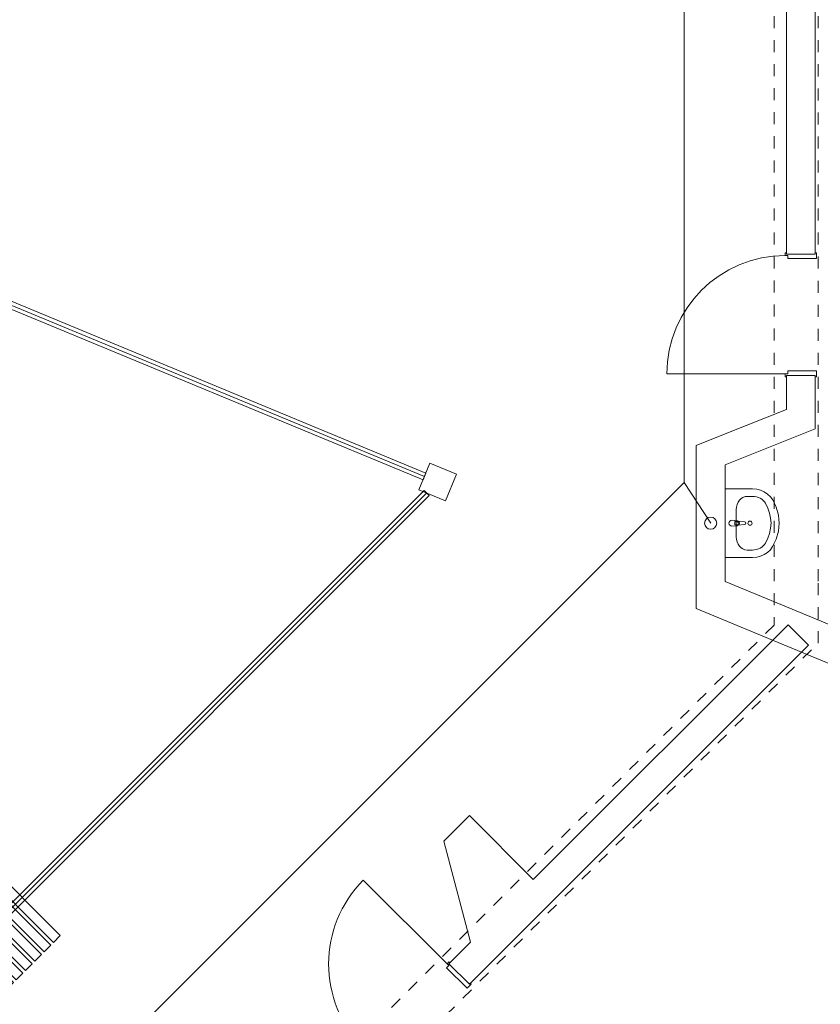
# Model space of a CAD drawing. Header units: metres. Extents: x -79 to 740, y -195 to 69.
# Tile 140 of 200: x 39.46 to 46.11, y 20.45 to 28.64. Entities that reach past the tile are written whole.
import ezdxf

# ---------------------------------------------------------------- set-up
doc = ezdxf.new("R2010")
doc.units = ezdxf.units.M
doc.header["$MEASUREMENT"] = 0
doc.linetypes.add('Untersicht', pattern=[0.1, 0.075, -0.025])
for name, color, linetype in [('10 Stütze Holz', 7, 'Continuous'), ('10 Wand außen', 7, 'Continuous'), ('50 Möblierung', 7, 'Continuous'), ('50 Sanitäreinrichtung', 7, 'Continuous'), ('70 Entwässerung_Schmutzwasser', 7, 'Continuous')]:
    doc.layers.add(name, color=color, linetype=linetype)
doc.linetypes.add('Schmutzwasserleitung', pattern='A,0,[2,995_ARC_240 MEN_GR_EG_2607011.Shx,S=0.00784,R=0,X=0,Y=0],-0.987778,0', length=0.987778)

# ---------------------------------------------------------------- blocks, each defined once
blk = doc.blocks.new('Blockrahmentür 1-Fl 27')
at = {"layer": '10 Wand außen', "color": 7, "linetype": 'Continuous', "lineweight": 13}
for p, q in [((0.4925, 0.01), (0.4925, 0.995)), ((-0.4925, 0.01), (-0.515, 0.01)), ((-0.515, 0.01), (-0.515, 0)), ((-0.515, 0), (-0.505, 0)), ((-0.505, 0), (-0.505, -0.24)), ((-0.4925, -0.01), (-0.4925, 0.01)), ((0.4925, -0.01), (0.4925, 0.01)), ((0.4925, 0.01), (0.515, 0.01)), ((0.515, 0), (0.505, 0)), ((0.505, 0), (0.505, -0.24)), ((0.515, 0.01), (0.515, 0)), ((-0.4675, -0.01), (-0.4925, -0.01)), ((-0.4675, -0.25), (-0.4675, -0.01)), ((0.4675, -0.25), (0.4675, -0.01)), ((0.4675, -0.01), (0.4925, -0.01)), ((-0.505, -0.24), (-0.515, -0.24)), ((-0.515, -0.24), (-0.515, -0.25)), ((0.505, -0.24), (0.515, -0.24)), ((0.515, -0.24), (0.515, -0.25)), ((-0.515, -0.25), (-0.4675, -0.25)), ((0.515, -0.25), (0.4675, -0.25))]:
    blk.add_line(p, q, dxfattribs=at)
at = {"layer": '10 Wand außen', "color": 7, "linetype": 'Continuous', "lineweight": 9}
for p, q in [((-0.505, 0), (-0.505, -0.24)), ((-0.505, 0), (-0.505, -0.24)), ((0.505, 0), (0.505, -0.24)), ((0.505, 0), (0.505, -0.24))]:
    blk.add_line(p, q, dxfattribs=at)
blk.add_arc((0.4925, 0.01), 0.985, 90, 180, dxfattribs=at)
blk = doc.blocks.new('Waschbecken 01 27')
at = {"layer": '50 Sanitäreinrichtung', "color": 7, "linetype": 'Continuous', "lineweight": 9}
for p, q in [((0.1129, -0.0923), (-0.1129, -0.0923)), ((-0.0136, -0.0971), (-0.0136, -0.0822)), ((-0.0136, -0.0822), (0.0136, -0.0822)), ((0.0136, -0.0822), (0.0136, -0.0971)), ((-0.223, -0.1833), (-0.223, -0.2291)), ((0.223, -0.1833), (0.223, -0.2291))]:
    blk.add_line(p, q, dxfattribs=at)
at = {"layer": '50 Sanitäreinrichtung', "color": 7, "linetype": 'Continuous', "lineweight": 9, "flags": 128}
blk.add_lwpolyline([(-0.285, 0), (-0.285, -0.2291), (-0.2822, -0.2628), (-0.2741, -0.2955), (-0.2608, -0.326), (-0.2427, -0.3534), (-0.2205, -0.3769), (-0.1949, -0.3956), (-0.133, -0.4255), (-0.0674, -0.4438), (0, -0.45), (0.0674, -0.4438), (0.133, -0.4255), (0.1949, -0.3956), (0.2205, -0.3769), (0.2427, -0.3534), (0.2608, -0.326), (0.2741, -0.2955), (0.2822, -0.2628), (0.285, -0.2291), (0.285, 0)], close=True, dxfattribs=at)
blk.add_lwpolyline([(-0.025, -0.0573), (-0.021, -0.0993, 0.12102), (-0.0177, -0.1088), (-0.0111, -0.1617, 0.882566), (0.0111, -0.1617), (0.0177, -0.1088, 0.12102), (0.021, -0.0993), (0.025, -0.0573, 1)], format="xyb", close=True, dxfattribs=at)
at = {"layer": '50 Sanitäreinrichtung', "color": 7, "linetype": 'Continuous', "lineweight": 9}
blk.add_circle((0, -0.2071), 0.0175, dxfattribs=at)
for centre, radius, start, end in [((0, -0.0974), 0.0211, 212.77103, 327.22897), ((0, -0.0971), 0.0136, 180, 0)]:
    blk.add_arc(centre, radius, start, end, dxfattribs=at)
for centre, major_axis, ratio, start_param, end_param in [((-0.1128, -0.1833), (0.1103, 0), 0.82489, 1.570796, 3.141593), ((0.1128, -0.1833), (0.1103, 0), 0.82489, 0, 1.570796), ((-0.1129, -0.2291), (0, 0.1212), 0.908696, 1.570796, 2.644618), ((0.1129, -0.2291), (0, 0.1212), 0.908696, 3.638567, 4.712389), ((0, 0), (0, 0.3818), 0.908696, 2.644618, 3.638567)]:
    blk.add_ellipse(centre, major_axis=major_axis, ratio=ratio, start_param=start_param, end_param=end_param, dxfattribs=at)
blk = doc.blocks.new('Mobiltrennwand 27[50]_1', base_point=(36.6755, 27.3896))
at = {"layer": '50 Möblierung', "color": 8, "linetype": 'Continuous', "lineweight": 18}
for p, q in [((36.6869, 27.4173), (36.664, 27.3619)), ((36.664, 27.3619), (42.8112, 24.8156)), ((36.6755, 27.3896), (42.8227, 24.8433)), ((42.8342, 24.871), (36.6869, 27.4173)), ((42.8112, 24.8156), (42.8342, 24.871))]:
    blk.add_line(p, q, dxfattribs=at)
at = {"layer": '50 Möblierung', "color": 8, "linetype": 'Continuous', "lineweight": 18, "flags": 128}
for points in [[(36.5372, 26.8467), (36.9616, 27.8712), (36.8877, 27.9019), (36.4633, 26.8773)], [(36.6388, 26.8046), (37.0632, 27.8291), (36.9893, 27.8598), (36.5649, 26.8352)], [(36.7404, 26.7625), (37.1648, 27.787), (37.0909, 27.8177), (36.6665, 26.7931)], [(36.8421, 26.7204), (37.2664, 27.745), (37.1925, 27.7756), (36.7682, 26.751)], [(36.9437, 26.6783), (37.3681, 27.7029), (37.2942, 27.7335), (36.8698, 26.7089)], [(37.0453, 26.6362), (37.4697, 27.6608), (37.3958, 27.6914), (36.9714, 26.6668)]]:
    blk.add_lwpolyline(points, close=True, dxfattribs=at)
blk = doc.blocks.new('Mobiltrennwand 27[51]_1', base_point=(39.0307, 20.8945))
at = {"layer": '50 Möblierung', "color": 8, "linetype": 'Continuous', "lineweight": 18}
for p, q in [((42.8205, 24.7268), (39.0095, 20.9157)), ((39.0307, 20.8945), (42.8417, 24.7055)), ((39.0519, 20.8733), (42.863, 24.6843)), ((42.863, 24.6843), (42.8205, 24.7268)), ((39.0095, 20.9157), (39.0519, 20.8733))]:
    blk.add_line(p, q, dxfattribs=at)
at = {"layer": '50 Möblierung', "color": 8, "linetype": 'Continuous', "lineweight": 18, "flags": 128}
for points in [[(39.7938, 21.0224), (39.1586, 21.6576), (39.102, 21.601), (39.7372, 20.9658)], [(39.716, 20.9446), (39.0808, 21.5798), (39.0242, 21.5232), (39.6594, 20.888)], [(39.6382, 20.8668), (39.003, 21.502), (38.9465, 21.4454), (39.5816, 20.8103)], [(39.5604, 20.789), (38.9252, 21.4242), (38.8687, 21.3676), (39.5039, 20.7325)], [(39.4826, 20.7113), (38.8475, 21.3464), (38.7909, 21.2899), (39.4261, 20.6547)], [(39.4049, 20.6335), (38.7697, 21.2686), (38.7131, 21.2121), (39.3483, 20.5769)]]:
    blk.add_lwpolyline(points, close=True, dxfattribs=at)

msp = doc.modelspace()

# ---------------------------------------------------------------- linework, layer by layer
at = {"layer": '10 Stütze Holz', "color": 7, "linetype": 'Continuous', "lineweight": 13, "flags": 128}
msp.add_lwpolyline([(42.9985, 24.6406), (43.0904, 24.8623), (42.8686, 24.9542), (42.7768, 24.7324)], close=True, dxfattribs=at)
at = {"layer": '10 Wand außen', "color": 7, "linetype": 'Continuous', "lineweight": 9}
for p, q in [((45.8336, 26.6931), (46.0736, 26.6931)), ((45.8336, 25.6831), (46.0736, 25.6831)), ((43.0266, 20.7892), (43.1963, 20.6195))]:
    msp.add_line(p, q, dxfattribs=at)
at = {"layer": '10 Wand außen', "color": 7, "linetype": 'Untersicht', "lineweight": 13, "flags": 128}
for points in [[(46.0962, 23.9719), (46.0962, 37.2241)], [(45.7312, 37.0729), (45.7312, 23.6069)], [(46.0962, 23.4557), (46.0962, 23.9719)], [(45.7312, 23.6069), (36.241, 14.1167)], [(41.304, 18.6636), (46.0962, 23.4557)]]:
    msp.add_lwpolyline(points, dxfattribs=at)
at = {"layer": '10 Wand außen', "color": 7, "linetype": 'Continuous', "lineweight": 9, "flags": 128}
for points in [[(45.8336, 34.2677), (45.8336, 26.6931)], [(46.0736, 26.6931), (46.0736, 34.2677)], [(45.8336, 25.6831), (45.8336, 25.4006)], [(46.0736, 25.4964), (46.0736, 25.6831)], [(46.0736, 25.238), (46.0736, 25.4964)], [(45.8336, 25.4006), (45.3236, 25.1969)], [(45.3235, 24.9384), (46.0736, 25.238)], [(45.0836, 25.1011), (45.3236, 25.1969)], [(45.0836, 25.1011), (45.083, 24.0694)], [(45.3229, 23.9701), (45.3235, 24.9384)], [(45.0828, 23.7448), (45.083, 24.0694)], [(45.8798, 23.7394), (45.3229, 23.9701)], [(45.0828, 23.7448), (45.765, 23.4622)], [(53.741, 20.4832), (45.8798, 23.7394)], [(45.8464, 23.6089), (43.7274, 21.49)], [(46.0161, 23.4392), (45.8464, 23.6089)], [(43.1963, 20.6195), (46.0161, 23.4392)], [(45.765, 23.4622), (53.6262, 20.206)], [(43.1965, 22.0209), (42.9843, 21.8088)], [(43.7274, 21.49), (43.1965, 22.0209)], [(42.9843, 21.8088), (43.2055, 20.9681)], [(43.2055, 20.9681), (43.0266, 20.7892)]]:
    msp.add_lwpolyline(points, dxfattribs=at)
at = {"layer": '70 Entwässerung_Schmutzwasser', "color": 34, "linetype": 'Schmutzwasserleitung', "lineweight": 18, "true_color": 0xa85100}
for p, q in [((44.9836, 29.7412), (44.9836, 24.7939)), ((44.9836, 24.7939), (35.5016, 15.3119)), ((44.9836, 24.7939), (45.2032, 24.4543))]:
    msp.add_line(p, q, dxfattribs=at)
msp.add_circle((45.2032, 24.4543), 0.05, dxfattribs=at)

# ---------------------------------------------------------------- block references
at = {"layer": '10 Wand außen', "color": 7, "linetype": 'Continuous', "lineweight": 13, "xscale": -1, "rotation": 90}
msp.add_blockref('Blockrahmentür 1-Fl 27', (45.8336, 26.1881), dxfattribs=at)
at = {"layer": '10 Wand außen', "color": 7, "linetype": 'Continuous', "lineweight": 13, "rotation": 45.00000000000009}
msp.add_blockref('Blockrahmentür 1-Fl 27', (42.6695, 20.4321), dxfattribs=at)
at = {"layer": '50 Möblierung', "color": 8, "linetype": 'Continuous', "lineweight": 18}
for name, p in [('Mobiltrennwand 27[50]_1', (36.6755, 27.3896)), ('Mobiltrennwand 27[51]_1', (39.0307, 20.8945))]:
    msp.add_blockref(name, p, dxfattribs=at)
at = {"layer": '50 Sanitäreinrichtung', "color": 7, "linetype": 'Continuous', "lineweight": 13, "xscale": -1, "rotation": 89.9663822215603}
msp.add_blockref('Waschbecken 01 27', (45.3232, 24.4542), dxfattribs=at)

doc.saveas('drawing.dxf')
